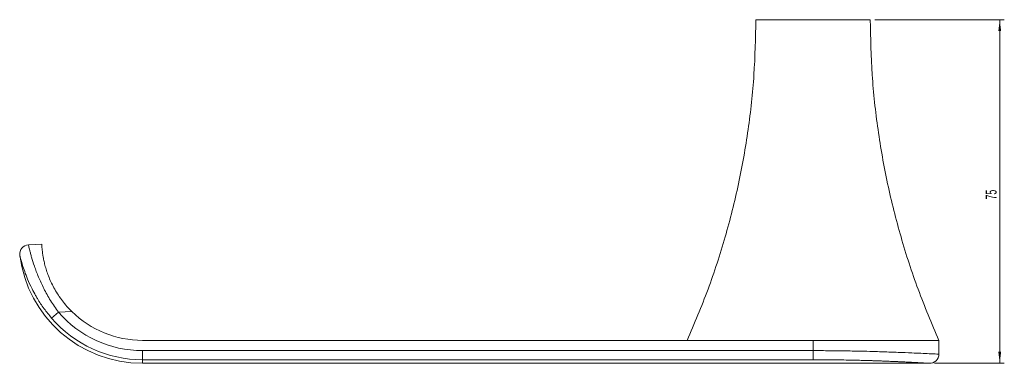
# Model space of a CAD drawing. Header units: millimetres. Extents: x -285 to 245, y 71 to 364.
# Tile 1 of 4: x -285 to -70, y 91 to 166. Entities that reach past the tile are written whole.
import ezdxf

# ---------------------------------------------------------------- set-up
doc = ezdxf.new("R2010")
doc.units = ezdxf.units.MM
doc.styles.add('SLDTEXTSTYLE0', font='TXT', dxfattribs={"width": 0.605})
doc.dimstyles.new('SLDDIMSTYLE1', dxfattribs={"dimtxt": 2.311487, "dimasz": 2.5, "dimexe": 0, "dimexo": 0.0625, "dimgap": 0.577872, "dimtad": 1, "dimtoh": 1, "dimrnd": 1e-09, "dimzin": 12, "dimdsep": 46, "dimtxsty": 'SLDTEXTSTYLE0', "dimsah": 1, "dimcen": 0.09, "dimadec": 0, "dimazin": 0, "dimtfac": 1, "dimtofl": 0, "dimtmove": 0, "dimatfit": 3, "dimfxl": 1, "dimfrac": 2, "dimtolj": 1, "dimtzin": 12, "dimarcsym": 0})

# ---------------------------------------------------------------- blocks, each defined once
blk = doc.blocks.new('*D2')
at = {"color": 7, "linetype": 'Continuous', "lineweight": 0}
for p, q in [((-97.79, 166.16), (-69.51, 166.16)), ((-70.51, 166.16), (-70.51, 91.16)), ((-84.79, 91.16), (-69.51, 91.16))]:
    blk.add_line(p, q, dxfattribs=at)
for points in [[(-70.51, 166.16), (-70.82, 163.66), (-70.2, 163.66)], [(-70.51, 91.16), (-70.2, 93.66), (-70.82, 93.66)]]:
    blk.add_solid(points, dxfattribs=at)
at = {"color": 7, "linetype": 'Continuous', "lineweight": 0, "insert": (-73.58, 126.9), "char_height": 2.381, "attachment_point": 1, "rotation": 90, "style": 'SLDTEXTSTYLE0'}
blk.add_mtext('75', dxfattribs=at)

msp = doc.modelspace()

# ---------------------------------------------------------------- linework, layer by layer
at = {"color": 7, "linetype": 'Continuous', "lineweight": 15}
for p, q in [((-98.786, 166.158), (-111.286, 166.158)), ((-279.786, 117.158), (-282.703, 117.025)), ((-276.143, 102.308), (-277.646, 101.009)), ((-273.203, 102.442), (-276.143, 102.308)), ((-257.808, 96.158), (-111.286, 96.158)), ((-111.286, 96.158), (-83.786, 96.158)), ((-111.286, 93.922), (-111.286, 96.158)), ((-83.786, 93.158), (-83.786, 96.158)), ((-257.808, 93.922), (-111.286, 93.922)), ((-257.808, 93.922), (-257.808, 91.936)), ((-111.286, 91.936), (-111.286, 93.922)), ((-111.286, 91.936), (-257.808, 91.936)), ((-257.808, 91.158), (-85.789, 91.158))]:
    msp.add_line(p, q, dxfattribs=at)
at = {"color": 8, "linetype": 'Continuous', "lineweight": 15}
for p, q in [((-284.577, 114.698), (-284.596, 114.777)), ((-257.808, 91.158), (-257.808, 91.936))]:
    msp.add_line(p, q, dxfattribs=at)
at = {"color": 7, "linetype": 'Continuous', "lineweight": 15}
for centre, radius, start, end in [((-282.612, 115.027), 2, 92.60525, 187.19382), ((-257.808, 118.158), 27, 187.19622, 270), ((-257.808, 118.158), 24.236, 220.84192, 270), ((-257.808, 118.158), 22, 225.59114, 270), ((-257.808, 118.158), 26.222, 220.84192, 270), ((-85.786, 93.158), 2, 266.81237, 359.98107)]:
    msp.add_arc(centre, radius, start, end, dxfattribs=at)
for points, knots in [([(-123.786, 166.158), (-123.867, 162.143), (-124.031, 154.123), (-125.348, 142.162), (-127.435, 130.333), (-130.378, 118.687), (-134.078, 107.237), (-137.215, 99.854), (-138.786, 96.158)], [0, 0, 0, 0, 0.1670068, 0.3336042, 0.5, 0.6663958, 0.8329932, 1, 1, 1, 1]), ([(-111.286, 166.158), (-111.825, 166.158), (-112.902, 166.158), (-114.452, 166.158), (-115.887, 166.158), (-117.621, 166.158), (-119.437, 166.158), (-120.827, 166.158), (-121.721, 166.158), (-122.289, 166.158), (-122.76, 166.158), (-123.139, 166.158), (-123.43, 166.158), (-123.636, 166.158), (-123.759, 166.158), (-123.786, 166.158), (-123.786, 166.158)], [0, 0, 0, 0, 0.01562505, 0.0312501, 0.04687514, 0.06250019, 0.09375029, 0.12500038, 0.14062543, 0.15625048, 0.17187553, 0.18750057, 0.20312562, 0.21875067, 0.23437572, 0.25000074, 0.25000074, 0.25000074, 0.25000074]), ([(-83.786, 96.158), (-85.356, 99.854), (-88.494, 107.237), (-92.193, 118.687), (-95.136, 130.333), (-97.223, 142.162), (-98.541, 154.123), (-98.704, 162.143), (-98.786, 166.158)], [0, 0, 0, 0, 0.1670068, 0.3336042, 0.5, 0.6663958, 0.8329932, 1, 1, 1, 1]), ([(-282.703, 117.025), (-282.703, 117.025), (-282.68, 116.919), (-282.609, 116.605), (-282.578, 116.473), (-282.505, 116.162), (-282.462, 115.983), (-282.36, 115.578), (-282.302, 115.353), (-282.169, 114.854), (-282.093, 114.58), (-281.84, 113.704), (-281.636, 113.048), (-281.262, 111.963), (-281.125, 111.583), (-280.829, 110.799), (-280.67, 110.399), (-280.159, 109.174), (-279.774, 108.328), (-279.114, 107.024), (-278.879, 106.582), (-278.391, 105.709), (-278.137, 105.275), (-277.341, 103.984), (-276.766, 103.137), (-276.143, 102.308)], [0, 0, 0, 0, 0.125, 0.125, 0.1875, 0.1875, 0.25, 0.25, 0.3125, 0.3125, 0.375, 0.375, 0.5, 0.5, 0.5625, 0.5625, 0.625, 0.625, 0.75, 0.75, 0.8125, 0.8125, 0.875, 0.875, 1, 1, 1, 1]), ([(-279.786, 117.158), (-279.786, 117.158), (-279.782, 117.049), (-279.762, 116.728), (-279.753, 116.595), (-279.728, 116.274), (-279.712, 116.087), (-279.646, 115.458), (-279.581, 114.946), (-279.422, 114.041), (-279.358, 113.714), (-279.206, 113.032), (-279.118, 112.674), (-278.912, 111.929), (-278.794, 111.542), (-278.524, 110.739), (-278.37, 110.32), (-277.857, 109.053), (-277.447, 108.192), (-276.713, 106.895), (-276.447, 106.46), (-275.885, 105.608), (-275.588, 105.19), (-274.961, 104.372), (-274.632, 103.972), (-273.941, 103.191), (-273.579, 102.809), (-273.203, 102.442)], [0, 0, 0, 0, 0.125, 0.125, 0.1875, 0.1875, 0.25, 0.25, 0.375, 0.375, 0.4375, 0.4375, 0.5, 0.5, 0.5625, 0.5625, 0.625, 0.625, 0.75, 0.75, 0.8125, 0.8125, 0.875, 0.875, 0.9375, 0.9375, 1, 1, 1, 1]), ([(-281.13, 105.989), (-281.401, 106.467), (-282.095, 107.689), (-282.879, 109.463), (-283.557, 111.215), (-284.01, 112.603), (-284.318, 113.674), (-284.531, 114.503), (-284.56, 114.629), (-284.577, 114.698)], [0, 0, 0, 0, 0.1082947, 0.2767876, 0.4181651, 0.5639919, 0.6972964, 0.8346665, 1, 1, 1, 1]), ([(-83.786, 96.158), (-83.812, 96.158), (-83.864, 96.158), (-84.285, 96.158), (-84.948, 96.158), (-85.87, 96.158), (-87.034, 96.158), (-88.43, 96.158), (-90.044, 96.158), (-92.529, 96.158), (-96.094, 96.158), (-100.83, 96.158), (-105.958, 96.158), (-111.286, 96.158), (-116.613, 96.158), (-121.741, 96.158), (-126.478, 96.158), (-130.043, 96.158), (-132.528, 96.158), (-134.141, 96.158), (-135.538, 96.158), (-136.7, 96.158), (-137.627, 96.158), (-138.277, 96.158), (-138.633, 96.158), (-138.68, 96.158), (-138.69, 96.158)], [0, 0, 0, 0, 0.0220021, 0.0444928, 0.0679121, 0.0926174, 0.118863, 0.1468289, 0.1765666, 0.2080995, 0.2761497, 0.349962, 0.4278972, 0.5079753, 0.5880533, 0.6659885, 0.7398009, 0.807851, 0.8393762, 0.8691216, 0.8970799, 0.9233331, 0.9480385, 0.9714578, 0.9939485, 1, 1, 1, 1]), ([(-111.286, 93.922), (-110.086, 93.919), (-107.68, 93.913), (-104.682, 93.876), (-102.179, 93.831), (-100.019, 93.783), (-97.906, 93.725), (-95.406, 93.646), (-92.705, 93.548), (-89.935, 93.433), (-87.665, 93.332), (-86.087, 93.26), (-84.959, 93.209), (-84.336, 93.181), (-83.914, 93.163), (-83.753, 93.157), (-83.787, 93.158), (-83.788, 93.158)], [0, 0, 0, 0, 0.1055076, 0.2116979, 0.2650437, 0.3288632, 0.4059632, 0.4577927, 0.5610297, 0.6637279, 0.7384105, 0.8139061, 0.8644803, 0.9156826, 0.943027, 0.9986171, 1, 1, 1, 1]), ([(-85.786, 91.158), (-85.79, 91.158), (-85.895, 91.164), (-86.184, 91.181), (-86.303, 91.187), (-86.573, 91.202), (-86.724, 91.211), (-87.224, 91.239), (-87.619, 91.26), (-88.476, 91.307), (-88.94, 91.331), (-89.919, 91.381), (-90.436, 91.407), (-91.51, 91.459), (-92.06, 91.485), (-93.747, 91.56), (-94.915, 91.609), (-97.321, 91.697), (-98.564, 91.738), (-101.061, 91.808), (-102.32, 91.838), (-106.121, 91.91), (-108.688, 91.936), (-111.286, 91.936)], [0, 0, 0, 0, 0.0625, 0.0625, 0.09375, 0.09375, 0.125, 0.125, 0.1875, 0.1875, 0.25, 0.25, 0.3125, 0.3125, 0.375, 0.375, 0.5, 0.5, 0.625, 0.625, 0.75, 0.75, 1, 1, 1, 1]), ([(-106.15, 91.902), (-105.938, 91.9), (-105.075, 91.89), (-103.57, 91.863), (-101.632, 91.822), (-99.702, 91.772), (-97.782, 91.713), (-95.433, 91.63), (-93.235, 91.539), (-91.232, 91.446), (-89.679, 91.37), (-88.42, 91.304), (-87.252, 91.24), (-86.563, 91.202), (-86.09, 91.175), (-85.968, 91.168), (-85.898, 91.164)], [0, 0, 0, 0, 0.0258425, 0.10493814, 0.18419663, 0.26447633, 0.34541142, 0.426613, 0.56715804, 0.6383146, 0.70997805, 0.79986015, 0.84528499, 0.9308898, 0.95986313, 1, 1, 1, 1])]:
    msp.add_open_spline(points, degree=3, knots=knots, dxfattribs=at)
at = {"color": 8, "linetype": 'Continuous', "lineweight": 15}
msp.add_open_spline([(-277.646, 101.009), (-278.2, 101.687), (-279.32, 103.058), (-280.47, 104.772), (-281, 105.75), (-281.13, 105.989)], degree=3, knots=[0, 0, 0, 0, 0.4244079, 0.8590974, 1, 1, 1, 1], dxfattribs=at)

# ---------------------------------------------------------------- dimensions: what is measured, and where the dimension line sits
at = {"color": 7, "linetype": 'Continuous', "lineweight": 0}
dim = msp.add_linear_dim(base=(-70.509, 91.158), p1=(-98.786, 166.158), p2=(-85.786, 91.158), angle=90, dimstyle='SLDDIMSTYLE1', dxfattribs=at)
dim.commit()
dim.dimension.update_dxf_attribs({"geometry": '*D2', "text_midpoint": (-70.509, 128.658), "dimtype": 160})

doc.saveas('drawing.dxf')
